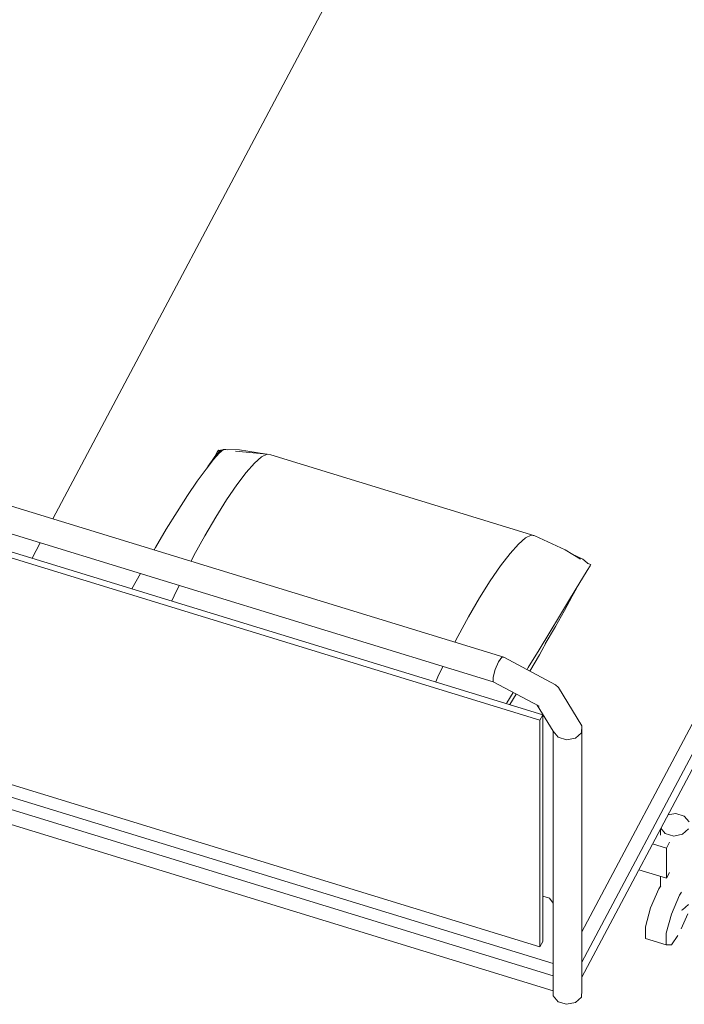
# Model space of a CAD drawing. Header units: millimetres. Extents: x -2220 to 52371, y -4077 to 6953.
# Tile 134 of 228: x 12848 to 13796, y -3670 to -2266. Entities that reach past the tile are written whole.
import ezdxf

# ---------------------------------------------------------------- set-up
doc = ezdxf.new("R2010")
doc.units = ezdxf.units.MM
doc.header["$MEASUREMENT"] = 0
doc.layers.add('Nuevo_09_EI_Mobiliari general', color=7, linetype='Continuous')
doc.layers.add('Nuevo_09_EI_Mobiliari general_Pluma_Nº__82', color=7, linetype='Continuous', lineweight=5, true_color=0xaaaaaa)

# ---------------------------------------------------------------- blocks, each defined once
blk = doc.blocks.new('Elem Sección_61_1')
at = {"layer": 'Nuevo_09_EI_Mobiliari general_Pluma_Nº__82', "color": 253, "linetype": 'Continuous', "lineweight": 5, "true_color": 0xaaaaaa}
for p, q in [((13529.4, -1781.3), (12895.3, -2977.8)), ((14415.1, -2123.2), (13650, -3566.9)), ((14434.8, -2129.3), (13650, -3610.1)), ((14434.8, -2150.8), (13650, -3631.7)), ((13131.4, -2879.7), (13130, -2881.9)), ((13138.4, -2879), (13131.1, -2883.5)), ((13133.8, -2880.4), (13131.4, -2879.7)), ((13138.4, -2879), (13132.5, -2883.9)), ((13137.7, -2879.5), (13134.8, -2880)), ((13141.8, -2878.8), (13138.4, -2879)), ((13161.2, -2879.4), (13138.4, -2879)), ((13144.1, -2879.1), (13141.8, -2878.8)), ((13197.2, -2885.1), (13161.2, -2879.4)), ((13124.1, -2893.2), (13113.6, -2906.7)), ((13124.8, -2891.3), (13116.2, -2903.3)), ((13124.1, -2893.2), (13116.2, -2903.3)), ((13126, -2888.6), (13121.6, -2895.8)), ((13132.5, -2883.9), (13124.1, -2893.2)), ((13131.1, -2883.5), (13124.8, -2891.3)), ((13132.5, -2883.9), (13124.8, -2891.3)), ((13130, -2881.9), (13126, -2888.6)), ((13131.1, -2883.5), (13126, -2888.6)), ((13134.8, -2880), (13130, -2881.9)), ((13134.8, -2880), (13131.1, -2883.5)), ((13200.9, -2885.4), (13155.6, -2881.3)), ((13193, -2889.3), (13183, -2898.2)), ((13200.9, -2885.4), (13193, -2889.3)), ((13206.2, -2886.5), (13200.9, -2885.4)), ((13206.2, -2886.5), (13582.6, -3002)), ((13113.6, -2906.7), (13101.2, -2924)), ((13116.2, -2903.3), (13116, -2903.6)), ((13183, -2898.2), (13171, -2911.7)), ((13171, -2911.7), (13157.5, -2929.4)), ((13101.2, -2924), (13087.4, -2944.5)), ((13157.5, -2929.4), (13142.8, -2950.7)), ((13087.4, -2944.5), (13072.5, -2967.6)), ((12830, -2957.8), (13538.6, -3175.2)), ((13142.8, -2950.7), (13127.4, -2975.2)), ((13072.5, -2967.6), (13057, -2992.6)), ((13127.4, -2975.2), (13111.8, -3001.9)), ((13594, -3257.3), (12767.3, -3003.7)), ((12814.9, -2992.9), (13523.5, -3210.4)), ((13057, -2992.6), (13041.4, -3018.7)), ((13111.8, -3001.9), (13096.3, -3030.1)), ((13569.5, -3004.9), (13559.4, -3013.7)), ((13577.3, -3000.9), (13569.5, -3004.9)), ((13582.6, -3002), (13577.3, -3000.9)), ((13582.6, -3002), (13626.2, -3022.1)), ((13590.1, -3264.8), (12763.4, -3011.1)), ((12877.1, -3012), (12865.6, -3033.8)), ((13041.4, -3018.7), (13039.5, -3022.1)), ((13559.4, -3013.7), (13547.5, -3027.2)), ((13096.3, -3030.1), (13092.2, -3038.2)), ((13547.5, -3027.2), (13533.9, -3044.9)), ((13626.2, -3022.1), (13647.7, -3035.3)), ((13635.9, -3028), (13651.1, -3035.1)), ((13533.9, -3044.9), (13519.2, -3066.3)), ((13651.1, -3035.1), (13657.4, -3040.4)), ((13658.4, -3041.4), (13657.4, -3040.4)), ((13661.5, -3045), (13657.4, -3051.7)), ((13658.4, -3041.4), (13662.8, -3042.8)), ((13662.8, -3042.8), (13661.5, -3045)), ((13020.2, -3055.9), (13008, -3077.5)), ((13650.9, -3062.5), (13641.9, -3077.2)), ((13657.4, -3051.7), (13650.9, -3062.5)), ((13075.1, -3072.8), (13068.1, -3087.5)), ((13519.2, -3066.3), (13503.8, -3090.7)), ((13068.1, -3087.5), (13064.8, -3094.9)), ((13503.8, -3090.7), (13488.2, -3117.4)), ((13636.2, -3088), (13625, -3108.5)), ((13641.9, -3077.2), (13630.9, -3095.4)), ((13642, -3077.1), (13636.2, -3088)), ((13630.9, -3095.4), (13618.1, -3116.4)), ((13488.2, -3117.4), (13472.8, -3145.6)), ((13618.1, -3116.4), (13604, -3139.7)), ((13625, -3108.5), (13612, -3131.4)), ((13612, -3131.4), (13597.7, -3156.1)), ((13472.8, -3145.6), (13468.6, -3153.8)), ((13604, -3139.7), (13589, -3164.5)), ((13602.3, -3148.2), (13589.2, -3171.8)), ((13589, -3164.5), (13573.4, -3190)), ((13589.2, -3171.8), (13575.8, -3195.1)), ((13451.5, -3188.3), (13444.5, -3203)), ((13526.3, -3192.9), (13531, -3182)), ((13531, -3182), (13535.7, -3175.3)), ((13535.7, -3175.3), (13538.6, -3175.2)), ((13538.6, -3175.2), (13612.4, -3214.7)), ((13444.5, -3203), (13441.3, -3210.5)), ((13523.5, -3203.7), (13526.3, -3192.9)), ((13573.4, -3190), (13571.7, -3192.9)), ((13523.5, -3210.4), (13523.5, -3203.7)), ((13523.5, -3210.4), (13588.7, -3245.2)), ((13616.5, -3218.4), (13612.4, -3214.7)), ((13551.9, -3225.6), (13542.9, -3240.4)), ((13556.3, -3227.9), (13547, -3242.9)), ((13616.5, -3218.4), (13650, -3273)), ((13542.9, -3240.4), (13542.2, -3241.5)), ((13586.1, -3243.8), (13608.8, -3280.8)), ((13590.1, -3264.8), (13594, -3257.3)), ((13594, -3516.1), (13594, -3257.3)), ((13590.1, -3588.3), (13590.1, -3264.8)), ((13649.1, -3283), (13650, -3273)), ((13650, -3273), (13650, -3650.4)), ((13608.8, -3280.8), (13615.8, -3289.3)), ((13608.8, -3280.8), (13608.8, -3658.2)), ((13640.7, -3290.6), (13649.1, -3283)), ((13615.8, -3289.3), (13627.9, -3293)), ((13627.9, -3293), (13640.7, -3290.6)), ((12763.4, -3334.6), (13590.1, -3588.3)), ((12744.5, -3347.1), (13608.8, -3612.3)), ((12736.5, -3362.1), (13608.8, -3629.8)), ((12736.5, -3383.6), (13608.8, -3651.3)), ((13772.7, -3400.3), (13783.8, -3398.1)), ((13783.8, -3398.1), (13796, -3401.9)), ((13796, -3401.9), (13802.9, -3410.3)), ((13761.8, -3428.9), (13761.8, -3420.8)), ((13768.7, -3426.6), (13762.6, -3419.2)), ((13780.9, -3430.4), (13768.7, -3426.6)), ((13802, -3420.3), (13793.6, -3427.9)), ((13750.8, -3441.5), (13770.4, -3447.5)), ((13770.4, -3447.5), (13774.8, -3439.3)), ((13793.6, -3427.9), (13780.9, -3430.4)), ((13770.4, -3490.6), (13770.4, -3447.5)), ((13731.1, -3478.6), (13770.4, -3490.6)), ((13774.8, -3482.4), (13770.4, -3490.6)), ((13761.8, -3502.5), (13761.8, -3488)), ((13748, -3532.7), (13759.7, -3505.6)), ((13759.7, -3505.6), (13762.6, -3501.3)), ((13789.2, -3514.6), (13792.1, -3510.4)), ((13594, -3580.8), (13594, -3516.1)), ((13594, -3516.1), (13603.9, -3519.2)), ((13603.9, -3519.2), (13608.8, -3526.1)), ((13777.5, -3541.8), (13789.2, -3514.6)), ((13740.8, -3559.8), (13748, -3532.7)), ((13793.6, -3535.8), (13792.1, -3536.1)), ((13802, -3528.1), (13793.6, -3535.8)), ((13770.3, -3568.9), (13777.5, -3541.8)), ((13800.8, -3541.4), (13791.6, -3562.9)), ((13740.8, -3576.5), (13740.8, -3559.8)), ((13590.1, -3588.3), (13594, -3580.8)), ((13740.8, -3576.5), (13770.3, -3585.5)), ((13770.3, -3585.5), (13770.3, -3568.9)), ((13786.7, -3572.1), (13777.5, -3585.4)), ((13777.5, -3585.4), (13770.3, -3585.5)), ((13649.1, -3660.4), (13650, -3650.4)), ((13608.8, -3658.2), (13615.8, -3666.7)), ((13615.8, -3666.7), (13627.9, -3670.4)), ((13640.7, -3668), (13649.1, -3660.4)), ((13627.9, -3670.4), (13640.7, -3668))]:
    blk.add_line(p, q, dxfattribs=at)

msp = doc.modelspace()

# ---------------------------------------------------------------- block references
at = {"layer": 'Nuevo_09_EI_Mobiliari general', "lineweight": 0}
msp.add_blockref('Elem Sección_61_1', (0, 0), dxfattribs=at)

doc.saveas('drawing.dxf')
